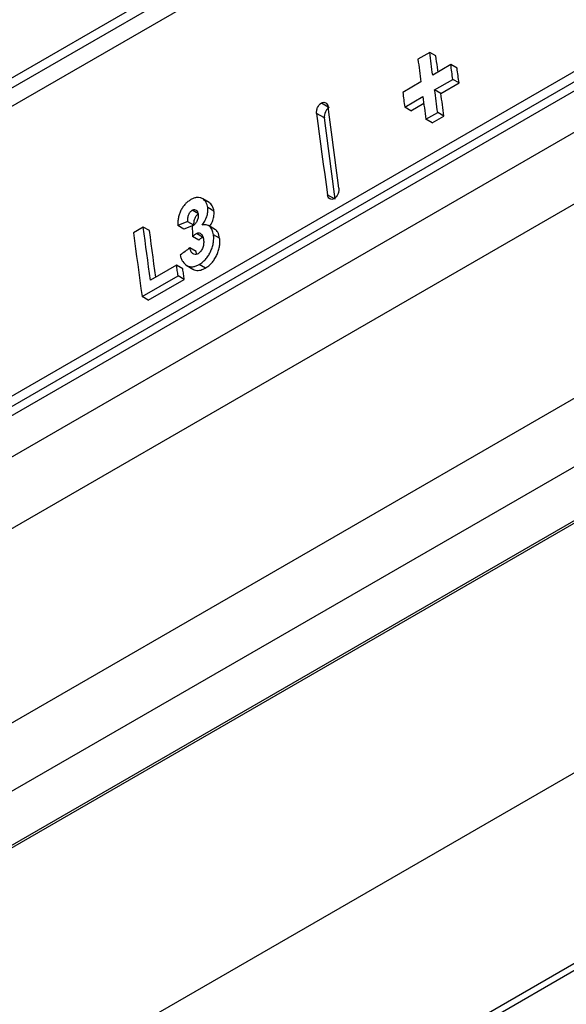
# Model space of a CAD drawing. Header units: millimetres. Extents: x 82 to 1002, y -172 to 1064.
# Tile 27 of 159: x 829 to 854, y -118 to -72. Entities that reach past the tile are written whole.
import ezdxf

# ---------------------------------------------------------------- set-up
doc = ezdxf.new("R2010")
doc.units = ezdxf.units.MM

msp = doc.modelspace()

# ---------------------------------------------------------------- linework, layer by layer
at = {"color": 7, "linetype": 'Continuous', "lineweight": 25}
for p, q in [((803.856, -89.343), (912.609, -26.562)), ((803.911, -89.783), (912.664, -27.002)), ((804.629, -90.211), (913.381, -27.43)), ((914.39, -40.245), (805.637, -103.026)), ((914.45, -40.688), (805.697, -103.469)), ((806.057, -103.684), (914.809, -40.902)), ((804.175, -106.673), (917.171, -41.442)), ((810.722, -106.214), (916.281, -45.275)), ((821.802, -108.799), (925.345, -49.025)), ((925.907, -51.864), (821.802, -111.963)), ((822.953, -113.791), (928.999, -52.571)), ((929.331, -52.503), (823.287, -113.721)), ((848.182, -73.731), (847.637, -74.046)), ((848.469, -73.896), (848.182, -73.731)), ((849.159, -74.295), (848.321, -74.779)), ((849.445, -74.46), (849.159, -74.295)), ((848.411, -75.46), (849.249, -74.976)), ((849.536, -75.141), (849.249, -74.976)), ((847.776, -75.093), (846.938, -75.577)), ((848.698, -75.625), (848.411, -75.46)), ((848.698, -75.625), (849.536, -75.141)), ((847.028, -76.259), (847.866, -75.775)), ((847.315, -76.424), (847.028, -76.259)), ((847.315, -76.424), (847.907, -76.082)), ((843.314, -76.759), (842.956, -76.552)), ((848.006, -76.823), (848.551, -76.509)), ((848.293, -76.988), (848.006, -76.823)), ((848.293, -76.988), (848.837, -76.674)), ((848.837, -76.674), (848.551, -76.509)), ((837.985, -80.666), (837.699, -80.501)), ((838.212, -81.064), (837.925, -80.899)), ((837.498, -81.191), (837.211, -81.026)), ((834.95, -81.802), (834.496, -82.064)), ((835.237, -81.967), (834.95, -81.802)), ((836.824, -81.896), (836.537, -81.731)), ((837.289, -81.719), (837.002, -81.554)), ((838.244, -81.901), (837.957, -81.736)), ((837.511, -82.411), (837.224, -82.245)), ((837.686, -82.265), (837.399, -82.099)), ((838.477, -82.322), (838.191, -82.157)), ((837.384, -82.928), (837.098, -82.763)), ((836.487, -83.564), (835.277, -84.262)), ((836.774, -83.729), (836.487, -83.564)), ((836.954, -83.577), (837.241, -83.742)), ((837.821, -83.696), (837.534, -83.531)), ((834.889, -85.017), (836.553, -84.056)), ((836.84, -84.221), (836.553, -84.056)), ((835.175, -85.182), (836.84, -84.221)), ((835.175, -85.182), (834.889, -85.017)), ((855.583, -106.606), (830.128, -121.3)), ((856.214, -115.386), (836.59, -126.714)), ((856.081, -115.138), (837.567, -125.826))]:
    msp.add_line(p, q, dxfattribs=at)
at = {"color": 8, "linetype": 'Continuous', "lineweight": 25}
for p, q in [((843.177, -76.068), (843.486, -76.246)), ((843.454, -80.31), (843.761, -80.487))]:
    msp.add_line(p, q, dxfattribs=at)
at = {"color": 7, "linetype": 'Continuous', "lineweight": 25, "flags": 128}
for points in [[(847.637, -74.046), (847.655, -74.177), (847.672, -74.308), (847.689, -74.439), (847.706, -74.57), (847.724, -74.7), (847.741, -74.831), (847.758, -74.962), (847.776, -75.093)], [(848.321, -74.779), (848.303, -74.648), (848.286, -74.517), (848.269, -74.386), (848.251, -74.255), (848.234, -74.124), (848.217, -73.993), (848.199, -73.862), (848.182, -73.731)], [(848.567, -74.637), (848.555, -74.551), (848.538, -74.42), (848.521, -74.289), (848.503, -74.158), (848.486, -74.027), (848.469, -73.896)], [(849.249, -74.976), (849.238, -74.891), (849.227, -74.806), (849.215, -74.721), (849.204, -74.636), (849.193, -74.55), (849.181, -74.465), (849.17, -74.38), (849.159, -74.295)], [(849.536, -75.141), (849.525, -75.056), (849.513, -74.971), (849.502, -74.886), (849.491, -74.801), (849.479, -74.716), (849.468, -74.631), (849.457, -74.545), (849.445, -74.46)], [(848.551, -76.509), (848.533, -76.378), (848.516, -76.246), (848.498, -76.115), (848.481, -75.984), (848.463, -75.853), (848.446, -75.722), (848.428, -75.591), (848.411, -75.46)], [(846.938, -75.577), (846.949, -75.662), (846.96, -75.748), (846.971, -75.833), (846.983, -75.918), (846.994, -76.003), (847.005, -76.088), (847.017, -76.173), (847.028, -76.259)], [(847.866, -75.775), (847.884, -75.906), (847.901, -76.037), (847.918, -76.168), (847.936, -76.299), (847.953, -76.43), (847.971, -76.561), (847.988, -76.692), (848.006, -76.823)], [(848.837, -76.674), (848.82, -76.543), (848.802, -76.412), (848.785, -76.281), (848.767, -76.15), (848.75, -76.019), (848.733, -75.887), (848.715, -75.756), (848.698, -75.625)], [(843.985, -80.004), (843.922, -79.534), (843.859, -79.064), (843.796, -78.594), (843.734, -78.124), (843.672, -77.655), (843.61, -77.185), (843.548, -76.716), (843.486, -76.246)], [(842.956, -76.552), (843.017, -77.022), (843.079, -77.491), (843.141, -77.961), (843.204, -78.431), (843.266, -78.9), (843.329, -79.37), (843.391, -79.84), (843.454, -80.31)], [(843.813, -80.517), (843.75, -80.047), (843.687, -79.577), (843.624, -79.107), (843.562, -78.637), (843.5, -78.167), (843.437, -77.698), (843.376, -77.228), (843.314, -76.759)], [(835.277, -84.262), (835.236, -83.955), (835.195, -83.647), (835.154, -83.34), (835.113, -83.032), (835.072, -82.725), (835.031, -82.417), (834.99, -82.11), (834.95, -81.802)], [(834.496, -82.064), (834.545, -82.433), (834.593, -82.802), (834.642, -83.171), (834.691, -83.54), (834.741, -83.909), (834.79, -84.279), (834.839, -84.648), (834.889, -85.017)], [(835.522, -84.121), (835.522, -84.12), (835.481, -83.813), (835.44, -83.505), (835.399, -83.197), (835.359, -82.89), (835.318, -82.582), (835.277, -82.275), (835.237, -81.967)], [(836.553, -84.056), (836.545, -83.994), (836.537, -83.933), (836.529, -83.871), (836.52, -83.81), (836.512, -83.748), (836.504, -83.687), (836.496, -83.625), (836.487, -83.564)], [(836.84, -84.221), (836.832, -84.16), (836.824, -84.098), (836.815, -84.037), (836.807, -83.975), (836.799, -83.913), (836.791, -83.852), (836.782, -83.79), (836.774, -83.729)]]:
    msp.add_lwpolyline(points, dxfattribs=at)
at = {"color": 7, "linetype": 'Continuous', "lineweight": 25}
for centre, major_axis, ratio, start_param, end_param in [((753.131, -936.106), (5713.545, 2224.844), 0.125161, 1.507435, 1.507516), ((753.131, -936.106), (5711.64, 2224.102), 0.125161, 1.50738, 1.507461), ((1690.263, -395.111), (-480.021, 1104.702), 0.639471, 1.02295, 1.023388), ((2805.412, 248.65), (6934.748, 4935.882), 0.104727, 1.783364, 1.783431)]:
    msp.add_ellipse(centre, major_axis=major_axis, ratio=ratio, start_param=start_param, end_param=end_param, dxfattribs=at)
for points, knots in [([(842.956, -76.552), (842.95, -76.509), (842.951, -76.462), (842.967, -76.367), (842.981, -76.319), (843.043, -76.185), (843.107, -76.109), (843.177, -76.068)], [0, 0, 0, 0, 0.25, 0.25, 0.5, 0.5, 1, 1, 1, 1]), ([(843.177, -76.068), (843.212, -76.047), (843.248, -76.036), (843.317, -76.033), (843.35, -76.04), (843.435, -76.09), (843.474, -76.159), (843.486, -76.246)], [0, 0, 0, 0, 0.25, 0.25, 0.5, 0.5, 1, 1, 1, 1]), ([(843.535, -76.274), (843.5, -76.295), (843.467, -76.323), (843.407, -76.394), (843.381, -76.436), (843.319, -76.57), (843.302, -76.672), (843.314, -76.759)], [0, 0, 0, 0, 0.25, 0.25, 0.5, 0.5, 1, 1, 1, 1]), ([(843.985, -80.004), (843.99, -80.047), (843.989, -80.094), (843.974, -80.189), (843.959, -80.237), (843.899, -80.372), (843.835, -80.448), (843.764, -80.489)], [0, 0, 0, 0, 0.25, 0.25, 0.5, 0.5, 1, 1, 1, 1]), ([(837.142, -80.536), (837.099, -80.563), (837.055, -80.591), (836.971, -80.656), (836.931, -80.693), (836.853, -80.776), (836.815, -80.822), (836.745, -80.919), (836.713, -80.971), (836.657, -81.083), (836.633, -81.14), (836.595, -81.257), (836.581, -81.318), (836.559, -81.438), (836.552, -81.497), (836.541, -81.614), (836.539, -81.673), (836.537, -81.731)], [0, 0, 0, 0, 0.125, 0.125, 0.25, 0.25, 0.375, 0.375, 0.5, 0.5, 0.625, 0.625, 0.75, 0.75, 0.875, 0.875, 1, 1, 1, 1]), ([(837.699, -80.501), (837.679, -80.489), (837.659, -80.477), (837.618, -80.458), (837.596, -80.451), (837.529, -80.434), (837.483, -80.43), (837.387, -80.438), (837.338, -80.45), (837.24, -80.485), (837.191, -80.51), (837.142, -80.536)], [0, 0, 0, 0, 0.125, 0.125, 0.25, 0.25, 0.5, 0.5, 0.75, 0.75, 1, 1, 1, 1]), ([(837.925, -80.899), (837.919, -80.854), (837.91, -80.81), (837.884, -80.729), (837.868, -80.692), (837.829, -80.625), (837.806, -80.595), (837.756, -80.542), (837.727, -80.521), (837.699, -80.501)], [0, 0, 0, 0, 0.25, 0.25, 0.5, 0.5, 0.75, 0.75, 1, 1, 1, 1]), ([(843.764, -80.489), (843.729, -80.509), (843.693, -80.52), (843.624, -80.524), (843.591, -80.516), (843.506, -80.466), (843.466, -80.397), (843.454, -80.31)], [0, 0, 0, 0, 0.25, 0.25, 0.5, 0.5, 1, 1, 1, 1]), ([(837.211, -81.026), (837.227, -81.018), (837.243, -81.01), (837.275, -80.998), (837.291, -80.995), (837.338, -80.993), (837.368, -81.003), (837.417, -81.04), (837.436, -81.068), (837.464, -81.133), (837.472, -81.172), (837.478, -81.211)], [0, 0, 0, 0, 0.125, 0.125, 0.25, 0.25, 0.5, 0.5, 0.75, 0.75, 1, 1, 1, 1]), ([(837.668, -81.715), (837.689, -81.685), (837.71, -81.656), (837.749, -81.594), (837.768, -81.562), (837.821, -81.465), (837.854, -81.396), (837.903, -81.253), (837.919, -81.18), (837.931, -81.071), (837.933, -81.036), (837.932, -80.967), (837.929, -80.933), (837.925, -80.899)], [0, 0, 0, 0, 0.125, 0.125, 0.25, 0.25, 0.5, 0.5, 0.75, 0.75, 0.875, 0.875, 1, 1, 1, 1]), ([(838.212, -81.064), (838.205, -81.019), (838.197, -80.975), (838.171, -80.894), (838.155, -80.857), (838.115, -80.79), (838.092, -80.76), (838.042, -80.707), (838.014, -80.686), (837.985, -80.666)], [0, 0, 0, 0, 0.25, 0.25, 0.5, 0.5, 0.75, 0.75, 1, 1, 1, 1]), ([(837.002, -81.554), (837.001, -81.506), (837.001, -81.458), (837.011, -81.359), (837.021, -81.307), (837.055, -81.209), (837.078, -81.161), (837.123, -81.1), (837.14, -81.081), (837.174, -81.05), (837.193, -81.038), (837.211, -81.026)], [0, 0, 0, 0, 0.25, 0.25, 0.5, 0.5, 0.75, 0.75, 0.875, 0.875, 1, 1, 1, 1]), ([(837.478, -81.211), (837.483, -81.263), (837.486, -81.316), (837.47, -81.429), (837.452, -81.487), (837.414, -81.565), (837.399, -81.59), (837.365, -81.636), (837.347, -81.656), (837.309, -81.693), (837.289, -81.71), (837.248, -81.739), (837.227, -81.751), (837.206, -81.762)], [0, 0, 0, 0, 0.25, 0.25, 0.5, 0.5, 0.625, 0.625, 0.75, 0.75, 0.875, 0.875, 1, 1, 1, 1]), ([(837.289, -81.719), (837.288, -81.671), (837.287, -81.623), (837.297, -81.524), (837.307, -81.473), (837.342, -81.374), (837.365, -81.326), (837.41, -81.265), (837.426, -81.247), (837.461, -81.215), (837.479, -81.203), (837.498, -81.191)], [0, 0, 0, 0, 0.25, 0.25, 0.5, 0.5, 0.75, 0.75, 0.875, 0.875, 1, 1, 1, 1]), ([(838.017, -81.771), (838.063, -81.699), (838.15, -81.563), (838.216, -81.325), (838.222, -81.161), (838.214, -81.078), (838.212, -81.064)], [0, 0, 0, 0, 0.333369, 0.636192, 0.939491, 1, 1, 1, 1]), ([(838.191, -82.157), (838.184, -82.118), (838.178, -82.079), (838.159, -82.007), (838.147, -81.972), (838.119, -81.908), (838.102, -81.877), (838.064, -81.823), (838.042, -81.8), (837.996, -81.759), (837.97, -81.742), (837.916, -81.715), (837.888, -81.706), (837.828, -81.696), (837.796, -81.694), (837.733, -81.699), (837.701, -81.707), (837.668, -81.715)], [0, 0, 0, 0, 0.125, 0.125, 0.25, 0.25, 0.375, 0.375, 0.5, 0.5, 0.625, 0.625, 0.75, 0.75, 0.875, 0.875, 1, 1, 1, 1]), ([(838.477, -82.322), (838.454, -82.224), (838.414, -82.055), (838.311, -81.927), (838.249, -81.908), (838.241, -81.906)], [0, 0, 0, 0, 0.551623, 0.946105, 1, 1, 1, 1]), ([(837.224, -82.245), (837.252, -82.217), (837.28, -82.19), (837.324, -82.152), (837.339, -82.14), (837.368, -82.118), (837.384, -82.109), (837.399, -82.099)], [0, 0, 0, 0, 0.5, 0.5, 0.75, 0.75, 1, 1, 1, 1]), ([(837.399, -82.099), (837.42, -82.089), (837.441, -82.079), (837.483, -82.068), (837.504, -82.066), (837.563, -82.075), (837.599, -82.095), (837.658, -82.152), (837.681, -82.191), (837.714, -82.28), (837.723, -82.331), (837.732, -82.382)], [0, 0, 0, 0, 0.125, 0.125, 0.25, 0.25, 0.5, 0.5, 0.75, 0.75, 1, 1, 1, 1]), ([(837.511, -82.411), (837.539, -82.383), (837.567, -82.355), (837.611, -82.318), (837.625, -82.305), (837.655, -82.283), (837.67, -82.274), (837.686, -82.265)], [0, 0, 0, 0, 0.5, 0.5, 0.75, 0.75, 1, 1, 1, 1]), ([(837.534, -83.531), (837.559, -83.515), (837.584, -83.5), (837.634, -83.467), (837.658, -83.449), (837.73, -83.39), (837.777, -83.347), (837.865, -83.248), (837.906, -83.195), (837.981, -83.081), (838.016, -83.019), (838.078, -82.891), (838.105, -82.826), (838.15, -82.691), (838.168, -82.622), (838.193, -82.485), (838.199, -82.418), (838.202, -82.318), (838.202, -82.285), (838.198, -82.22), (838.194, -82.189), (838.191, -82.157)], [0, 0, 0, 0, 0.0625, 0.0625, 0.125, 0.125, 0.25, 0.25, 0.375, 0.375, 0.5, 0.5, 0.625, 0.625, 0.75, 0.75, 0.875, 0.875, 0.9375, 0.9375, 1, 1, 1, 1]), ([(837.821, -83.696), (837.846, -83.681), (837.871, -83.665), (837.921, -83.632), (837.945, -83.614), (838.017, -83.556), (838.063, -83.512), (838.152, -83.414), (838.193, -83.36), (838.268, -83.246), (838.303, -83.184), (838.364, -83.056), (838.392, -82.991), (838.437, -82.856), (838.455, -82.787), (838.48, -82.65), (838.486, -82.583), (838.489, -82.483), (838.488, -82.45), (838.485, -82.385), (838.481, -82.354), (838.477, -82.322)], [0, 0, 0, 0, 0.0625, 0.0625, 0.125, 0.125, 0.25, 0.25, 0.375, 0.375, 0.5, 0.5, 0.625, 0.625, 0.75, 0.75, 0.875, 0.875, 0.9375, 0.9375, 1, 1, 1, 1]), ([(837.478, -83.033), (837.455, -83.044), (837.433, -83.056), (837.388, -83.069), (837.365, -83.071), (837.3, -83.067), (837.261, -83.05), (837.194, -82.994), (837.168, -82.953), (837.126, -82.865), (837.111, -82.814), (837.098, -82.763)], [0, 0, 0, 0, 0.125, 0.125, 0.25, 0.25, 0.5, 0.5, 0.75, 0.75, 1, 1, 1, 1]), ([(837.732, -82.382), (837.735, -82.411), (837.738, -82.44), (837.74, -82.499), (837.74, -82.529), (837.735, -82.591), (837.731, -82.623), (837.717, -82.686), (837.708, -82.717), (837.686, -82.779), (837.672, -82.808), (837.643, -82.865), (837.625, -82.892), (837.588, -82.942), (837.568, -82.964), (837.524, -83.003), (837.501, -83.019), (837.478, -83.033)], [0, 0, 0, 0, 0.125, 0.125, 0.25, 0.25, 0.375, 0.375, 0.5, 0.5, 0.625, 0.625, 0.75, 0.75, 0.875, 0.875, 1, 1, 1, 1]), ([(836.653, -83.095), (836.66, -83.122), (836.667, -83.15), (836.682, -83.204), (836.691, -83.23), (836.721, -83.305), (836.743, -83.352), (836.825, -83.48), (836.893, -83.546), (837.015, -83.609), (837.057, -83.623), (837.124, -83.636), (837.147, -83.639), (837.194, -83.64), (837.218, -83.639), (837.29, -83.63), (837.339, -83.618), (837.412, -83.591), (837.437, -83.581), (837.486, -83.558), (837.51, -83.544), (837.534, -83.531)], [0, 0, 0, 0, 0.0625, 0.0625, 0.125, 0.125, 0.25, 0.25, 0.5, 0.5, 0.625, 0.625, 0.6875, 0.6875, 0.75, 0.75, 0.875, 0.875, 0.9375, 0.9375, 1, 1, 1, 1]), ([(837.425, -83.038), (837.415, -83.018), (837.398, -82.985), (837.388, -82.945), (837.384, -82.928)], [0, 0, 0, 0, 0.58075, 1, 1, 1, 1]), ([(837.242, -83.741), (837.244, -83.742), (837.306, -83.802), (837.475, -83.817), (837.674, -83.776), (837.787, -83.714), (837.821, -83.696)], [0, 0, 0, 0, 0.011645, 0.437754, 0.830434, 1, 1, 1, 1])]:
    msp.add_open_spline(points, degree=3, knots=knots, dxfattribs=at)

doc.saveas('drawing.dxf')
